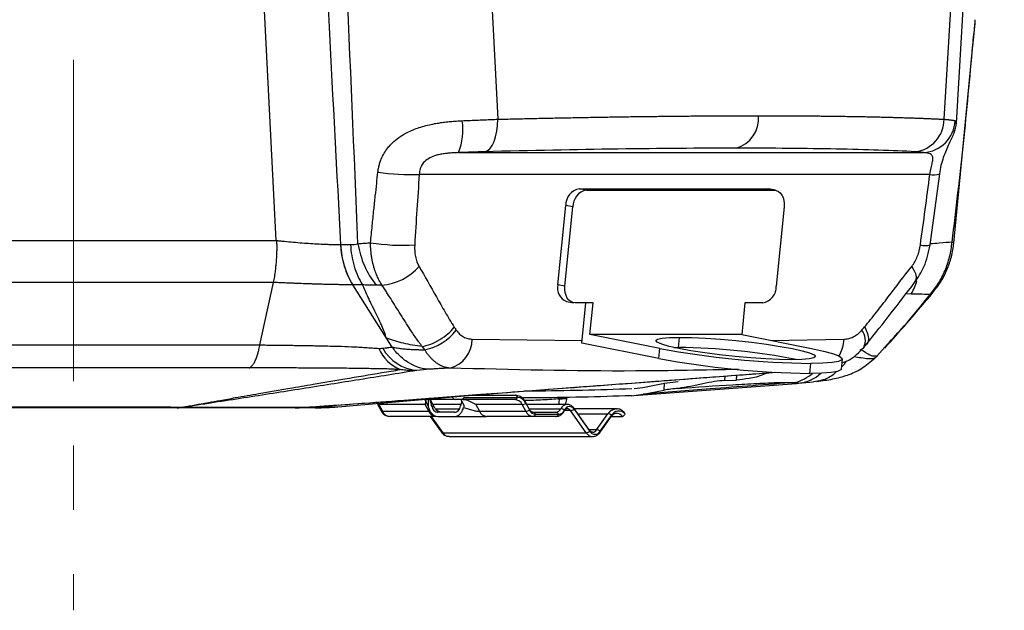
# Model space of a CAD drawing. Header units: millimetres. Extents: x 0 to 594, y 0 to 420.
# Tile 4 of 50: x 144 to 183, y 93 to 116. Entities that reach past the tile are written whole.
import ezdxf

# ---------------------------------------------------------------- set-up
doc = ezdxf.new("R2010")
doc.units = ezdxf.units.MM
doc.linetypes.add('CENTERX2', pattern=[20.32, 12.7, -2.54, 2.54, -2.54])
doc.layers.add('SLD-0', color=7, linetype='Continuous')

msp = doc.modelspace()

# ---------------------------------------------------------------- linework, layer by layer
at = {"color": 7, "linetype": 'Continuous', "lineweight": 25}
for p, q in [((154.14, 107.572), (152.291, 144.726)), ((161.191, 144.726), (162.89, 112.357)), ((180.505, 112.357), (182.505, 144.726)), ((180.995, 112.208), (182.885, 144.726)), ((180.894, 107.464), (181.647, 115.276)), ((180.946, 112.299), (180.969, 112.209)), ((180.969, 112.209), (180.976, 112.184)), ((161.342, 111.038), (179.697, 111.038)), ((179.945, 110.18), (159.792, 110.18)), ((179.96, 107.394), (180.334, 110.195)), ((166.393, 109.557), (166.113, 109.613)), ((166.113, 109.613), (173.512, 109.613)), ((173.792, 109.557), (173.512, 109.613)), ((173.512, 109.613), (173.576, 109.606)), ((173.856, 109.551), (173.576, 109.606)), ((166.393, 109.557), (173.792, 109.557)), ((165.264, 105.817), (165.576, 108.953)), ((165.544, 105.761), (165.856, 108.897)), ((165.856, 108.897), (165.576, 108.953)), ((174.198, 108.897), (173.886, 105.761)), ((138.144, 107.566), (154.145, 107.566)), ((156.688, 107.404), (157.079, 107.404)), ((154.033, 105.911), (138.304, 105.911)), ((153.505, 103.44), (154.033, 105.911)), ((157.555, 105.816), (157.164, 105.816)), ((158.496, 103.713), (157.164, 105.816)), ((165.544, 105.761), (165.264, 105.817)), ((179.008, 105.468), (179.213, 105.456)), ((165.605, 105.163), (165.886, 105.107)), ((166.656, 105.101), (165.95, 105.101)), ((166.212, 103.506), (166.37, 105.101)), ((166.531, 103.847), (166.656, 105.101)), ((172.643, 105.101), (172.518, 103.847)), ((173.349, 105.101), (172.643, 105.101)), ((169.286, 103.299), (166.531, 103.847)), ((172.518, 103.847), (166.531, 103.847)), ((172.518, 103.847), (175.272, 103.299)), ((158.723, 103.356), (158.496, 103.713)), ((161.886, 103.67), (166.222, 103.611)), ((169.246, 102.903), (166.212, 103.506)), ((170.022, 103.344), (170.062, 103.74)), ((173.659, 103.62), (176.558, 103.67)), ((177.336, 103.342), (177.453, 103.479)), ((177.872, 103.015), (178.267, 103.452)), ((178.166, 103.313), (178.28, 103.442)), ((169.246, 102.903), (169.286, 103.299)), ((169.835, 103.342), (170.022, 103.344)), ((177.761, 102.908), (177.873, 103.016)), ((175.204, 102.314), (175.243, 102.71)), ((176.452, 102.484), (176.492, 102.88)), ((177.771, 102.919), (177.753, 102.917)), ((172.316, 102.055), (172.326, 102.246)), ((168.259, 101.439), (174.677, 101.92)), ((168.616, 101.763), (169.478, 101.927)), ((169.419, 102.028), (170.742, 102.128)), ((169.464, 101.657), (169.478, 101.927)), ((169.478, 101.927), (170.015, 101.993)), ((171.851, 102.211), (171.843, 102.037)), ((171.843, 102.037), (172.316, 102.055)), ((174.641, 101.959), (174.684, 101.923)), ((174.671, 101.92), (174.927, 101.951)), ((174.765, 101.927), (174.684, 101.923)), ((174.684, 101.923), (174.723, 101.926)), ((174.765, 101.927), (175.358, 101.979)), ((156.574, 100.996), (162.34, 101.496)), ((161.802, 101.45), (163.572, 101.45)), ((162.338, 101.496), (162.775, 101.529)), ((168.165, 101.434), (168.63, 101.499)), ((168.27, 101.715), (168.616, 101.763)), ((168.63, 101.499), (169.464, 101.657)), ((156.596, 101.063), (156.04, 101.021)), ((156.51, 101.055), (156.975, 101.091)), ((158.146, 101.103), (158.284, 100.84)), ((160.026, 101.081), (158.199, 101.081)), ((158.199, 101.081), (158.337, 100.818)), ((161.212, 101.283), (159.88, 101.283)), ((160.146, 101.04), (160.018, 101.283)), ((160.164, 100.818), (160.026, 101.081)), ((160.146, 101.283), (160.146, 101.04)), ((160.399, 100.966), (160.233, 101.283)), ((161.438, 101.091), (160.333, 101.091)), ((161.447, 101.283), (161.212, 101.283)), ((161.468, 101.214), (161.425, 101.035)), ((161.432, 101.283), (161.56, 101.04)), ((161.432, 101.283), (161.445, 101.283)), ((163.572, 101.283), (161.447, 101.283)), ((161.549, 101.366), (163.674, 101.366)), ((163.856, 101.081), (162.03, 101.081)), ((162.03, 101.081), (162.168, 100.818)), ((163.994, 100.818), (163.856, 101.081)), ((164.142, 100.896), (164.004, 101.159)), ((164.006, 101.131), (164.144, 100.868)), ((165.624, 101.091), (164.039, 101.091)), ((165.265, 101.308), (165.324, 101.31)), ((165.324, 101.314), (165.324, 101.31)), ((156.04, 101.021), (155.542, 100.983)), ((158.337, 100.818), (160.164, 100.818)), ((160.433, 100.917), (161.38, 100.917)), ((161.185, 100.783), (160.52, 100.783)), ((162.168, 100.818), (163.994, 100.818)), ((164.131, 100.917), (165.379, 100.917)), ((164.278, 100.783), (165.19, 100.783)), ((164.38, 100.7), (165.292, 100.7)), ((165.757, 100.847), (165.531, 100.847)), ((166.377, 99.97), (165.757, 100.847)), ((166.514, 100.066), (165.894, 100.943)), ((165.901, 100.906), (166.521, 100.029)), ((167.573, 100.913), (165.914, 100.913)), ((166.053, 100.718), (167.24, 100.718)), ((166.794, 100.088), (167.24, 100.718)), ((166.938, 100.029), (167.384, 100.659)), ((167.573, 100.913), (167.588, 100.913)), ((160.448, 100.616), (158.621, 100.616)), ((160.226, 100.616), (160.668, 99.992)), ((160.263, 100.616), (160.721, 99.97)), ((160.52, 100.616), (161.185, 100.616)), ((164.278, 100.616), (162.451, 100.616)), ((165.19, 100.616), (164.278, 100.616)), ((166.93, 99.992), (167.376, 100.622)), ((167.372, 100.616), (167.811, 100.616)), ((160.721, 99.97), (166.377, 99.97)), ((166.794, 100.088), (166.498, 100.088)), ((160.971, 99.823), (166.627, 99.823))]:
    msp.add_line(p, q, dxfattribs=at)
at = {"color": 7, "linetype": 'Continuous', "lineweight": 25, "flags": 128}
for points in [[(181.647, 115.277), (181.648, 115.283), (181.642, 115.296)], [(162.372, 111.073), (162.476, 111.112), (162.576, 111.194), (162.666, 111.316), (162.744, 111.476), (162.807, 111.666), (162.853, 111.881), (162.881, 112.114), (162.89, 112.357)], [(173.792, 109.557), (173.883, 109.544), (173.967, 109.507), (174.043, 109.446), (174.106, 109.364), (174.155, 109.264), (174.187, 109.15), (174.201, 109.026), (174.198, 108.897)], [(179.23, 106.545), (179.316, 106.397), (179.373, 106.259), (179.401, 106.133), (179.398, 106.024), (179.365, 105.935), (179.345, 105.907)], [(165.95, 105.101), (165.859, 105.114), (165.774, 105.151), (165.699, 105.212), (165.636, 105.294), (165.587, 105.394), (165.555, 105.508), (165.54, 105.632), (165.544, 105.761)], [(179.966, 105.443), (180.028, 105.474), (180.068, 105.511)], [(174.496, 102.858), (174.017, 102.867), (173.471, 102.892), (172.879, 102.933), (172.264, 102.987), (171.649, 103.054), (171.059, 103.13), (170.515, 103.213), (170.04, 103.299), (169.65, 103.385), (169.362, 103.468), (169.185, 103.544), (169.128, 103.611), (169.191, 103.666), (169.374, 103.706), (169.667, 103.731), (170.062, 103.74)], [(170.062, 103.74), (170.541, 103.731), (171.087, 103.706), (171.679, 103.666), (172.294, 103.611), (172.909, 103.544), (173.499, 103.468), (174.043, 103.385), (174.518, 103.299), (174.908, 103.213), (175.196, 103.13), (175.373, 103.054), (175.43, 102.987), (175.367, 102.933), (175.185, 102.892), (174.891, 102.867), (174.496, 102.858)], [(175.272, 103.299), (175.742, 103.197), (176.106, 103.098), (176.354, 103.005), (176.478, 102.92), (176.474, 102.848), (176.343, 102.789), (176.088, 102.745), (175.718, 102.719), (175.243, 102.71)], [(177.194, 103.25), (177.279, 103.291), (177.336, 103.342)], [(176.452, 102.484), (176.435, 102.452), (176.304, 102.393), (176.049, 102.349), (175.679, 102.323), (175.204, 102.314)], [(158.166, 101.135), (158.173, 101.126), (158.199, 101.081)]]:
    msp.add_lwpolyline(points, dxfattribs=at)
at = {"color": 7, "linetype": 'Continuous', "lineweight": 25}
for centre, radius, start, end in [((171.971, 112.38), 1.211, 285.764, 5.5819), ((179.213, 112.355), 1.292, 277.1198, 0.0569), ((159.123, 111.931), 2.392, 338.0911, 8.8603), ((179.612, 112.371), 1.335, 273.6113, 356.9214), ((159.46, 119.136), 8.962, 261.6591, 272.1262), ((180.111, 110.928), 0.766, 257.5143, 286.931), ((166.239, 108.961), 0.664, 101.0114, 180.7365), ((166.52, 108.905), 0.664, 101.0114, 180.7365), ((159.985, 107.527), 3.301, 182.1289, 211.2086), ((160.862, 107.987), 3.531, 188.9251, 218.2763), ((159.159, 115.696), 8.318, 261.0761, 273.1083), ((179.76, 108.15), 0.782, 256.1321, 284.7909), ((180.82, 107.413), 0.0896, 34.7083, 86.118), ((158.148, 107.964), 2.165, 274.5272, 319.0817), ((165.799, 105.68), 0.552, 165.6638, 249.4818), ((173.222, 105.752), 0.664, 281.0114, 0.7365), ((176.745, 106.847), 2.832, 330.6012, 341.9633), ((159.575, 105.337), 2.131, 281.7353, 322.0378), ((176.759, 103.623), 0.642, 333.995, 38.8503), ((160.704, 103.672), 1.182, 284.1295, 359.948), ((174.961, 103.782), 1.601, 330.8497, 356.0116), ((159.643, 103.922), 1.574, 203.0373, 247.6192), ((159.878, 104.173), 1.753, 209.4256, 263.858), ((175.739, 138.137), 35.43, 259.5058, 269.1988), ((169.736, 77.856), 25.489, 78.8335, 89.3556), ((175.699, 137.741), 35.43, 259.5058, 269.1988), ((174.113, 103.792), 1.907, 286.0588, 309.2211), ((174.61, 103.463), 1.543, 275.7733, 312.3127), ((163.561, 101.332), 0.118, 16.9297, 84.6073), ((158.191, 101.135), 0.0549, 216.1194, 278.9718), ((161.223, 101.401), 0.118, 196.9297, 264.6073), ((161.436, 101.401), 0.118, 275.3927, 343.0703), ((163.561, 101.401), 0.118, 275.3927, 343.0703), ((163.548, 100.948), 0.336, 23.3219, 85.8214), ((163.646, 100.976), 0.392, 23.3219, 85.8214), ((163.836, 101.392), 0.311, 273.7466, 303.0433), ((163.97, 101.142), 0.0376, 341.9702, 25.4662), ((164.672, 101.275), 0.653, 343.6673, 3.1057), ((165.64, 100.808), 0.284, 93.3025, 157.4237), ((150.475, 103.894), 2.912, 269.7206, 270.2794), ((150.5, 103.628), 2.646, 269.234, 269.8243), ((155.528, 101.411), 0.429, 269.2721, 270.7279), ((155.524, 101.678), 0.695, 270.342, 271.4941), ((158.329, 100.873), 0.0549, 216.1194, 278.9718), ((158.646, 100.951), 0.336, 203.3219, 265.8214), ((160.472, 100.951), 0.336, 203.3219, 265.8214), ((162.476, 100.951), 0.336, 203.3219, 265.8214), ((163.974, 101.129), 0.311, 273.7466, 303.0433), ((164.303, 100.951), 0.336, 203.3219, 265.8214), ((164.108, 100.88), 0.0376, 341.9702, 25.4662), ((164.401, 100.979), 0.28, 203.3219, 265.8214), ((164.267, 100.665), 0.118, 16.9297, 84.6073), ((164.267, 100.734), 0.118, 275.3927, 343.0703), ((165.173, 101.006), 0.224, 274.1578, 336.5603), ((165.178, 100.665), 0.118, 16.9297, 84.6073), ((165.178, 100.734), 0.118, 275.3927, 343.0703), ((165.271, 100.978), 0.28, 274.1578, 336.5603), ((165.358, 100.608), 0.31, 56.8563, 86.2422), ((165.492, 100.856), 0.0378, 334.4613, 17.898), ((165.724, 100.796), 0.208, 31.6181, 160.0865), ((165.617, 100.759), 0.166, 31.8284, 87.1336), ((165.737, 101.1), 0.254, 274.5087, 310.0763), ((165.851, 100.915), 0.0508, 349.5835, 33.5651), ((167.591, 100.5), 0.413, 92.5057, 148.2166), ((167.22, 100.465), 0.254, 49.9237, 85.4913), ((167.334, 100.65), 0.0508, 326.4134, 10.4176), ((167.672, 100.495), 0.332, 43.3689, 150.3893), ((167.561, 100.441), 0.306, 34.9402, 87.4681), ((160.715, 100.03), 0.0607, 219.7119, 275.703), ((160.986, 100.136), 0.313, 212.0747, 267.2029), ((166.357, 100.223), 0.254, 274.5087, 310.0763), ((166.64, 100.132), 0.308, 211.6694, 268.6289), ((166.471, 100.038), 0.0508, 349.5824, 33.5866), ((166.729, 100.151), 0.241, 210.3717, 329.6283), ((166.619, 100.196), 0.206, 271.9914, 328.3007), ((166.774, 99.834), 0.254, 49.9237, 85.4913), ((166.888, 100.02), 0.0508, 326.3821, 10.4191)]:
    msp.add_arc(centre, radius, start, end, dxfattribs=at)
for points, knots in [([(154.66, 144.726), (155.034, 138.009), (155.726, 125.568), (156.384, 113.128), (156.686, 107.404)], [0, 0, 0, 0, 0.539911, 1, 1, 1, 1]), ([(157.373, 107.439), (157.067, 114.675), (156.54, 127.104), (155.981, 139.533), (155.747, 144.726)], [0, 0, 0, 0, 0.5822105, 1, 1, 1, 1]), ([(181.642, 115.296), (181.655, 115.431), (181.681, 115.705), (181.724, 116.046), (181.734, 116.213), (181.74, 116.292)], [0, 0, 0, 0, 0.338839, 0.688798, 1, 1, 1, 1]), ([(181.647, 115.276), (181.655, 115.36), (181.67, 115.532), (181.707, 115.88), (181.726, 116.098), (181.739, 116.248)], [0, 0, 0, 0, 0.231938, 0.474217, 1, 1, 1, 1]), ([(180.826, 107.502), (180.981, 108.801), (181.292, 111.4), (181.525, 113.997), (181.642, 115.296)], [0, 0, 0, 0, 0.499783, 1, 1, 1, 1]), ([(161.487, 112.299), (161.53, 112.301), (161.616, 112.305), (161.746, 112.31), (161.875, 112.316), (162.004, 112.321), (162.133, 112.327), (162.262, 112.332), (162.389, 112.337), (162.516, 112.342), (162.642, 112.347), (162.767, 112.352), (162.849, 112.355), (162.89, 112.357)], [0, 0, 0, 0, 0.0888997, 0.1783299, 0.2682495, 0.3586162, 0.449387, 0.5405181, 0.6319648, 0.7236821, 0.8156244, 0.9077458, 1, 1, 1, 1]), ([(162.89, 112.357), (162.999, 112.359), (163.218, 112.365), (163.544, 112.372), (163.869, 112.38), (164.192, 112.387), (164.513, 112.394), (164.832, 112.401), (165.15, 112.408), (165.465, 112.414), (165.779, 112.42), (166.09, 112.426), (166.4, 112.432), (166.708, 112.437), (167.013, 112.442), (167.317, 112.447), (167.618, 112.452), (167.918, 112.456), (168.215, 112.461), (168.51, 112.465), (168.803, 112.468), (169.094, 112.472), (169.382, 112.475), (169.669, 112.478), (169.953, 112.481), (170.234, 112.484), (170.514, 112.486), (170.791, 112.489), (171.066, 112.491), (171.338, 112.492), (171.608, 112.494), (171.875, 112.495), (172.141, 112.496), (172.403, 112.497), (172.664, 112.498), (172.921, 112.498), (173.091, 112.498), (173.176, 112.498)], [0, 0, 0, 0, 0.028835, 0.057654, 0.086458, 0.115246, 0.144019, 0.172776, 0.201518, 0.230244, 0.258954, 0.28765, 0.316329, 0.344993, 0.373642, 0.402275, 0.430892, 0.459495, 0.488081, 0.516652, 0.545208, 0.573748, 0.602273, 0.630782, 0.659276, 0.687755, 0.716218, 0.744665, 0.773097, 0.801514, 0.829916, 0.858301, 0.886672, 0.915027, 0.943367, 0.971691, 1, 1, 1, 1]), ([(173.176, 112.498), (173.261, 112.498), (173.429, 112.498), (173.68, 112.498), (173.928, 112.497), (174.174, 112.496), (174.418, 112.495), (174.659, 112.494), (174.898, 112.492), (175.134, 112.491), (175.368, 112.489), (175.599, 112.486), (175.828, 112.484), (176.054, 112.481), (176.278, 112.478), (176.499, 112.475), (176.718, 112.472), (176.934, 112.468), (177.147, 112.465), (177.358, 112.461), (177.566, 112.456), (177.771, 112.452), (177.973, 112.447), (178.173, 112.442), (178.37, 112.437), (178.564, 112.432), (178.755, 112.426), (178.943, 112.42), (179.129, 112.414), (179.311, 112.408), (179.491, 112.401), (179.667, 112.394), (179.841, 112.387), (180.012, 112.38), (180.179, 112.372), (180.344, 112.365), (180.452, 112.359), (180.505, 112.357)], [0, 0, 0, 0, 0.028309, 0.056633, 0.084973, 0.113328, 0.141699, 0.170084, 0.198486, 0.226903, 0.255335, 0.283782, 0.312245, 0.340724, 0.369218, 0.397727, 0.426252, 0.454792, 0.483348, 0.511919, 0.540505, 0.569108, 0.597725, 0.626358, 0.655007, 0.683671, 0.71235, 0.741046, 0.769756, 0.798482, 0.827224, 0.855981, 0.884754, 0.913542, 0.942346, 0.971165, 1, 1, 1, 1]), ([(180.505, 112.357), (180.523, 112.355), (180.559, 112.353), (180.609, 112.348), (180.656, 112.344), (180.701, 112.339), (180.742, 112.334), (180.78, 112.329), (180.815, 112.325), (180.848, 112.32), (180.877, 112.315), (180.903, 112.31), (180.926, 112.304), (180.939, 112.301), (180.946, 112.299)], [0, 0, 0, 0, 0.084571, 0.169033, 0.253352, 0.337491, 0.421415, 0.50509, 0.588481, 0.671553, 0.754274, 0.83661, 0.918529, 1, 1, 1, 1]), ([(158.16, 110.269), (158.163, 110.294), (158.169, 110.345), (158.182, 110.42), (158.198, 110.494), (158.217, 110.568), (158.239, 110.641), (158.264, 110.714), (158.314, 110.842), (158.404, 111.021), (158.535, 111.21), (158.668, 111.363), (158.831, 111.52), (159.061, 111.695), (159.411, 111.892), (159.859, 112.064), (160.278, 112.164), (160.601, 112.218), (160.809, 112.246), (161.027, 112.269), (161.255, 112.287), (161.408, 112.295), (161.487, 112.299)], [0, 0, 0, 0, 0.017638, 0.035293, 0.053001, 0.070799, 0.088721, 0.106804, 0.125082, 0.186666, 0.250244, 0.291431, 0.33379, 0.415038, 0.500143, 0.620393, 0.75024, 0.796011, 0.843895, 0.893879, 0.945932, 1, 1, 1, 1]), ([(180.334, 110.195), (180.353, 110.311), (180.391, 110.543), (180.522, 110.97), (180.716, 111.412), (180.916, 111.802), (180.973, 112.075), (181, 112.206)], [0, 0, 0, 0, 0.126085, 0.251968, 0.507158, 0.763195, 1, 1, 1, 1]), ([(172.3, 111.214), (170.863, 111.214), (169.297, 111.203), (165.964, 111.155), (164.199, 111.12), (162.372, 111.073)], [0, 0, 0, 0, 0.5, 0.5, 1, 1, 1, 1]), ([(179.373, 111.073), (178.484, 111.12), (177.437, 111.155), (175.063, 111.203), (173.736, 111.214), (172.3, 111.214)], [0, 0, 0, 0, 0.5, 0.5, 1, 1, 1, 1]), ([(161.342, 111.038), (161.306, 111.037), (161.235, 111.035), (161.129, 111.03), (161.025, 111.024), (160.925, 111.015), (160.829, 111.004), (160.735, 110.991), (160.645, 110.975), (160.559, 110.956), (160.476, 110.935), (160.338, 110.893), (160.154, 110.813), (159.994, 110.684), (159.907, 110.569), (159.861, 110.485), (159.825, 110.392), (159.8, 110.289), (159.795, 110.217), (159.792, 110.18)], [0, 0, 0, 0, 0.059856, 0.117353, 0.172536, 0.225458, 0.276174, 0.324752, 0.371266, 0.4158, 0.458453, 0.499334, 0.63004, 0.749686, 0.795287, 0.842667, 0.892309, 0.944634, 1, 1, 1, 1]), ([(179.945, 110.18), (179.948, 110.198), (179.954, 110.233), (179.964, 110.284), (179.974, 110.333), (179.984, 110.38), (180, 110.451), (180.021, 110.541), (180.044, 110.644), (180.059, 110.733), (180.066, 110.83), (180.048, 110.914), (179.993, 110.976), (179.923, 111.007), (179.847, 111.024), (179.777, 111.034), (179.724, 111.037), (179.697, 111.038)], [0, 0, 0, 0, 0.026353, 0.051945, 0.076809, 0.100978, 0.124489, 0.188434, 0.249552, 0.311668, 0.37513, 0.499995, 0.617113, 0.749926, 0.8286, 0.911903, 1, 1, 1, 1]), ([(157.869, 107.479), (157.891, 107.705), (157.934, 108.136), (157.997, 108.753), (158.056, 109.31), (158.109, 109.809), (158.144, 110.122), (158.16, 110.269)], [0, 0, 0, 0, 0.24239, 0.463616, 0.663644, 0.842447, 1, 1, 1, 1]), ([(154.145, 107.566), (154.146, 107.565), (154.149, 107.56), (154.151, 107.55), (154.154, 107.538), (154.157, 107.522), (154.159, 107.502), (154.161, 107.48), (154.162, 107.453), (154.164, 107.424), (154.165, 107.391), (154.166, 107.354), (154.166, 107.314), (154.166, 107.265), (154.165, 107.205), (154.163, 107.132), (154.16, 107.022), (154.152, 106.871), (154.138, 106.681), (154.119, 106.478), (154.097, 106.297), (154.068, 106.103), (154.047, 105.986), (154.034, 105.912)], [0, 0, 0, 0, 0.003738, 0.009111, 0.016241, 0.025182, 0.035963, 0.048605, 0.063123, 0.07953, 0.097839, 0.118062, 0.140208, 0.164289, 0.200464, 0.241283, 0.28677, 0.385193, 0.500766, 0.618649, 0.750583, 0.841919, 1, 1, 1, 1]), ([(154.14, 107.572), (154.155, 107.569), (154.186, 107.564), (154.25, 107.557), (154.348, 107.548), (154.543, 107.528), (154.825, 107.502), (155.17, 107.474), (155.511, 107.45), (155.836, 107.431), (156.095, 107.419), (156.29, 107.412), (156.43, 107.408), (156.563, 107.405), (156.645, 107.404), (156.686, 107.404)], [0, 0, 0, 0, 0.016339, 0.03591, 0.071663, 0.125146, 0.250029, 0.379012, 0.500364, 0.627559, 0.751136, 0.813825, 0.876281, 0.938379, 1, 1, 1, 1]), ([(156.688, 107.404), (156.703, 107.112), (156.752, 106.824), (156.913, 106.285), (157.026, 106.034), (157.164, 105.816)], [0, 0, 0, 0, 0.5, 0.5, 1, 1, 1, 1]), ([(157.079, 107.404), (157.093, 107.117), (157.142, 106.826), (157.305, 106.282), (157.419, 106.03), (157.555, 105.816)], [0, 0, 0, 0, 0.5, 0.5, 1, 1, 1, 1]), ([(157.373, 107.439), (157.404, 107.442), (157.466, 107.448), (157.563, 107.456), (157.662, 107.464), (157.764, 107.472), (157.834, 107.477), (157.869, 107.479)], [0, 0, 0, 0, 0.197613, 0.396473, 0.596526, 0.797721, 1, 1, 1, 1]), ([(158.319, 105.805), (158.304, 105.828), (158.274, 105.876), (158.231, 105.952), (158.188, 106.034), (158.146, 106.122), (158.106, 106.216), (158.067, 106.317), (158.03, 106.423), (157.996, 106.536), (157.965, 106.655), (157.937, 106.78), (157.914, 106.91), (157.895, 107.046), (157.88, 107.187), (157.871, 107.331), (157.87, 107.43), (157.869, 107.479)], [0, 0, 0, 0, 0.051658, 0.105562, 0.161719, 0.220128, 0.280779, 0.343652, 0.408716, 0.475928, 0.54523, 0.616554, 0.689814, 0.764911, 0.841729, 0.92014, 1, 1, 1, 1]), ([(159.611, 107.391), (159.601, 107.233), (159.611, 107.081), (159.67, 106.791), (159.718, 106.66), (159.784, 106.545)], [0, 0, 0, 0, 0.5, 0.5, 1, 1, 1, 1]), ([(179.23, 106.545), (179.319, 106.66), (179.393, 106.79), (179.51, 107.081), (179.551, 107.233), (179.572, 107.391)], [0, 0, 0, 0, 0.5, 0.5, 1, 1, 1, 1]), ([(179.345, 105.907), (179.479, 106.105), (179.781, 106.551), (179.896, 107.094), (179.96, 107.394)], [0, 0, 0, 0, 0.446641, 1, 1, 1, 1]), ([(180.826, 107.502), (180.674, 107.49), (180.449, 107.472), (180.084, 107.442), (179.965, 107.432)], [0, 0, 0, 0, 0.673197, 1, 1, 1, 1]), ([(179.966, 105.443), (180.078, 105.583), (180.301, 105.862), (180.555, 106.371), (180.743, 106.922), (180.798, 107.308), (180.826, 107.502)], [0, 0, 0, 0, 0.2492649, 0.499843, 0.7489732, 1, 1, 1, 1]), ([(180.068, 105.511), (180.175, 105.647), (180.388, 105.918), (180.63, 106.403), (180.811, 106.923), (180.866, 107.283), (180.894, 107.464)], [0, 0, 0, 0, 0.251762, 0.503053, 0.7513, 1, 1, 1, 1]), ([(159.784, 106.545), (160.015, 106.145), (160.242, 105.74), (160.584, 105.135), (160.699, 104.933), (160.932, 104.536), (161.05, 104.34), (161.174, 104.149)], [0, 0, 0, 0, 0.5, 0.5, 0.75, 0.75, 1, 1, 1, 1]), ([(177.367, 104.153), (177.528, 104.343), (177.686, 104.539), (177.997, 104.936), (178.152, 105.137), (178.613, 105.741), (178.92, 106.146), (179.23, 106.545)], [0, 0, 0, 0, 0.25, 0.25, 0.5, 0.5, 1, 1, 1, 1]), ([(157.162, 105.816), (157.136, 105.816), (157.086, 105.816), (157.008, 105.817), (156.927, 105.817), (156.845, 105.818), (156.76, 105.819), (156.674, 105.821), (156.586, 105.822), (156.495, 105.824), (156.402, 105.825), (156.308, 105.827), (156.211, 105.83), (156.114, 105.832), (156.015, 105.835), (155.915, 105.837), (155.814, 105.84), (155.727, 105.843), (155.649, 105.845), (155.576, 105.848), (155.488, 105.85), (155.385, 105.854), (155.266, 105.858), (155.132, 105.863), (154.983, 105.869), (154.82, 105.875), (154.643, 105.883), (154.452, 105.891), (154.246, 105.901), (154.106, 105.908), (154.034, 105.912)], [0, 0, 0, 0, 0.031234, 0.062356, 0.093398, 0.124396, 0.155386, 0.186399, 0.217459, 0.248588, 0.279839, 0.31127, 0.342805, 0.374272, 0.405632, 0.436941, 0.468231, 0.49953, 0.517377, 0.539536, 0.566035, 0.596922, 0.632274, 0.672119, 0.716103, 0.764182, 0.816426, 0.872986, 0.934073, 1, 1, 1, 1]), ([(158.496, 103.713), (158.453, 103.853), (158.376, 104.056), (158.264, 104.307), (158.234, 104.372), (158.226, 104.39), (158.224, 104.394), (158.223, 104.397), (158.223, 104.397), (158.223, 104.397), (158.222, 104.399), (158.218, 104.407), (158.197, 104.453), (158.127, 104.598), (158.003, 104.851), (157.912, 105.038), (157.887, 105.09), (157.88, 105.104), (157.876, 105.111), (157.876, 105.113), (157.874, 105.116), (157.866, 105.131), (157.833, 105.2), (157.703, 105.47), (157.61, 105.679), (157.555, 105.816)], [0, 0, 0, 0, 0.25, 0.3125, 0.328125, 0.332031, 0.333984, 0.333984, 0.334961, 0.334961, 0.335937, 0.34375, 0.375, 0.5, 0.625, 0.65625, 0.664062, 0.667969, 0.667969, 0.669922, 0.669922, 0.671875, 0.6875, 0.75, 1, 1, 1, 1]), ([(158.09, 105.8), (158.053, 105.799), (157.979, 105.797), (157.87, 105.797), (157.763, 105.801), (157.658, 105.807), (157.589, 105.813), (157.555, 105.816)], [0, 0, 0, 0, 0.20436, 0.406541, 0.606536, 0.804351, 1, 1, 1, 1]), ([(158.319, 105.805), (158.28, 105.804), (158.202, 105.803), (158.127, 105.801), (158.09, 105.8)], [0, 0, 0, 0, 0.501373, 1, 1, 1, 1]), ([(159.905, 103.383), (159.881, 103.415), (159.832, 103.478), (159.739, 103.606), (159.624, 103.77), (159.467, 104.002), (159.291, 104.273), (159.098, 104.579), (158.906, 104.886), (158.714, 105.193), (158.55, 105.451), (158.418, 105.654), (158.351, 105.756), (158.319, 105.805)], [0, 0, 0, 0, 0.041819, 0.083466, 0.164866, 0.250114, 0.375066, 0.500043, 0.625032, 0.75002, 0.875007, 0.939806, 1, 1, 1, 1]), ([(177.45, 103.476), (177.775, 103.882), (178.411, 104.679), (179.038, 105.503), (179.345, 105.907)], [0, 0, 0, 0, 0.51068, 1, 1, 1, 1]), ([(178.267, 103.452), (178.492, 103.697), (179.076, 104.331), (179.628, 105.02), (179.966, 105.443)], [0, 0, 0, 0, 0.386137, 1, 1, 1, 1]), ([(178.28, 103.442), (178.567, 103.765), (179.167, 104.439), (179.76, 105.145), (180.068, 105.511)], [0, 0, 0, 0, 0.480115, 1, 1, 1, 1]), ([(179.213, 105.456), (179.367, 105.456), (179.679, 105.456), (179.869, 105.447), (179.966, 105.443)], [0, 0, 0, 0, 0.493999, 1, 1, 1, 1]), ([(159.905, 103.383), (160.011, 103.4), (160.127, 103.431), (160.364, 103.521), (160.485, 103.58), (160.716, 103.72), (160.826, 103.8), (161.02, 103.971), (161.105, 104.061), (161.174, 104.149)], [0, 0, 0, 0, 0.25, 0.25, 0.5, 0.5, 0.75, 0.75, 1, 1, 1, 1]), ([(161.255, 104.026), (161.294, 103.967), (161.338, 103.915), (161.433, 103.827), (161.484, 103.791), (161.592, 103.732), (161.649, 103.71), (161.765, 103.68), (161.825, 103.672), (161.886, 103.67)], [0, 0, 0, 0, 0.25, 0.25, 0.5, 0.5, 0.75, 0.75, 1, 1, 1, 1]), ([(176.558, 103.67), (176.619, 103.672), (176.681, 103.68), (176.803, 103.71), (176.864, 103.732), (176.985, 103.791), (177.043, 103.828), (177.155, 103.916), (177.208, 103.967), (177.259, 104.026)], [0, 0, 0, 0, 0.25, 0.25, 0.5, 0.5, 0.75, 0.75, 1, 1, 1, 1]), ([(177.367, 104.153), (177.413, 104.062), (177.508, 103.876), (177.527, 103.647), (177.503, 103.509), (177.451, 103.477), (177.45, 103.476)], [0, 0, 0, 0, 0.3227788, 0.660163, 0.9975473, 1, 1, 1, 1]), ([(138.779, 103.44), (141.183, 103.44), (143.663, 103.44), (148.622, 103.44), (151.102, 103.44), (153.505, 103.44)], [0, 0, 0, 0, 0.5, 0.5, 1, 1, 1, 1]), ([(153.08, 102.532), (153.088, 102.535), (153.102, 102.541), (153.125, 102.554), (153.149, 102.572), (153.175, 102.595), (153.201, 102.624), (153.228, 102.659), (153.257, 102.702), (153.286, 102.753), (153.328, 102.837), (153.377, 102.957), (153.426, 103.112), (153.463, 103.248), (153.488, 103.355), (153.5, 103.416), (153.505, 103.44)], [0, 0, 0, 0, 0.043718, 0.090387, 0.140027, 0.192651, 0.24826, 0.306842, 0.36837, 0.4328, 0.50007, 0.653596, 0.780168, 0.879781, 0.952872, 1, 1, 1, 1]), ([(153.505, 103.44), (153.551, 103.44), (153.641, 103.439), (153.775, 103.438), (153.908, 103.436), (154.04, 103.435), (154.171, 103.433), (154.3, 103.432), (154.427, 103.43), (154.553, 103.429), (154.678, 103.427), (154.801, 103.425), (154.922, 103.424), (155.042, 103.422), (155.161, 103.42), (155.278, 103.418), (155.394, 103.416), (155.508, 103.414), (155.62, 103.412), (155.73, 103.41), (155.837, 103.408), (156.128, 103.402), (156.56, 103.392), (157.046, 103.375), (157.402, 103.358), (157.63, 103.344), (157.804, 103.331), (157.937, 103.321), (158.068, 103.313), (158.152, 103.308), (158.194, 103.306)], [0, 0, 0, 0, 0.028476, 0.056498, 0.084087, 0.111262, 0.138044, 0.164449, 0.190493, 0.21619, 0.241556, 0.266601, 0.291339, 0.315793, 0.339966, 0.363853, 0.387493, 0.410829, 0.43378, 0.456324, 0.478476, 0.500247, 0.636585, 0.750369, 0.815827, 0.874785, 0.905942, 0.937165, 0.96872, 1, 1, 1, 1]), ([(159.905, 103.383), (159.651, 103.41), (159.405, 103.452), (158.933, 103.564), (158.707, 103.633), (158.496, 103.713)], [0, 0, 0, 0, 0.5, 0.5, 1, 1, 1, 1]), ([(158.351, 103.312), (158.383, 103.316), (158.437, 103.322), (158.5, 103.329), (158.564, 103.337), (158.635, 103.346), (158.695, 103.352), (158.723, 103.356)], [0, 0, 0, 0, 0.2504837, 0.4173103, 0.5004236, 0.7669646, 1, 1, 1, 1]), ([(158.723, 103.356), (158.745, 103.351), (158.796, 103.341), (158.879, 103.327), (158.96, 103.315), (159.012, 103.307), (159.033, 103.305)], [0, 0, 0, 0, 0.217184, 0.500931, 0.806411, 1, 1, 1, 1]), ([(160.206, 102.477), (160.073, 102.48), (159.938, 102.501), (159.668, 102.581), (159.534, 102.639), (159.276, 102.792), (159.152, 102.886), (158.923, 103.102), (158.817, 103.224), (158.723, 103.356)], [0, 0, 0, 0, 0.25, 0.25, 0.5, 0.5, 0.75, 0.75, 1, 1, 1, 1]), ([(159.033, 103.305), (159.068, 103.3), (159.136, 103.292), (159.237, 103.283), (159.333, 103.275), (159.423, 103.269), (159.538, 103.262), (159.678, 103.256), (159.845, 103.252), (159.955, 103.251), (160.008, 103.25)], [0, 0, 0, 0, 0.113891, 0.221155, 0.321545, 0.414835, 0.500816, 0.676212, 0.8428, 1, 1, 1, 1]), ([(160.992, 102.526), (160.976, 102.527), (160.943, 102.53), (160.892, 102.539), (160.838, 102.552), (160.782, 102.568), (160.724, 102.589), (160.664, 102.615), (160.602, 102.647), (160.539, 102.683), (160.47, 102.729), (160.396, 102.786), (160.316, 102.857), (160.237, 102.938), (160.158, 103.03), (160.081, 103.134), (160.033, 103.211), (160.008, 103.25)], [0, 0, 0, 0, 0.0492073, 0.1000041, 0.1523927, 0.2063722, 0.2619386, 0.3190849, 0.3778019, 0.4380782, 0.499902, 0.5771527, 0.6568794, 0.739057, 0.8236561, 0.910646, 1, 1, 1, 1]), ([(176.478, 102.739), (176.569, 102.769), (176.901, 102.879), (177.153, 103.147), (177.336, 103.342)], [0, 0, 0, 0, 0.2752622, 1, 1, 1, 1]), ([(177.872, 103.015), (177.806, 102.991), (177.699, 102.952), (177.359, 103.17), (177.231, 103.253)], [0, 0, 0, 0, 0.621891, 1, 1, 1, 1]), ([(175.483, 102), (175.696, 102.028), (176.123, 102.084), (176.696, 102.236), (177.248, 102.476), (177.598, 102.771), (177.771, 102.917)], [0, 0, 0, 0, 0.252409, 0.5060983, 0.755943, 1, 1, 1, 1]), ([(176.643, 102.802), (176.597, 102.724), (176.542, 102.631), (176.47, 102.57), (176.46, 102.56)], [0, 0, 0, 0, 0.851304, 1, 1, 1, 1]), ([(177.753, 102.917), (177.709, 102.899), (177.617, 102.864), (177.218, 102.928), (177.013, 102.96)], [0, 0, 0, 0, 0.486387, 1, 1, 1, 1]), ([(153.08, 102.532), (152.933, 102.532), (152.786, 102.532), (152.492, 102.532), (152.052, 102.532), (151.032, 102.532), (150.165, 102.532), (148.437, 102.532), (147.293, 102.532), (145.005, 102.532), (143.861, 102.532), (141.557, 102.532), (140.397, 102.532), (139.218, 102.532)], [0, 0, 0, 0, 0.03125, 0.03125, 0.0625, 0.125, 0.25, 0.25, 0.5, 0.5, 0.75, 0.75, 1, 1, 1, 1]), ([(150.465, 100.983), (150.506, 100.99), (150.587, 101.005), (150.749, 101.036), (150.947, 101.073), (151.204, 101.12), (151.529, 101.179), (151.977, 101.259), (152.639, 101.377), (153.553, 101.537), (154.577, 101.714), (155.708, 101.908), (156.921, 102.113), (158.071, 102.305), (158.802, 102.426), (159.043, 102.466)], [0, 0, 0, 0, 0.015632, 0.031264, 0.062521, 0.090565, 0.125019, 0.179811, 0.25001, 0.358972, 0.500001, 0.606166, 0.75, 0.917539, 1, 1, 1, 1]), ([(159.69, 102.43), (158.939, 102.309), (158.187, 102.189), (156.68, 101.947), (155.924, 101.827), (154.405, 101.585), (153.642, 101.465), (152.482, 101.284), (152.092, 101.224), (151.5, 101.133), (151.301, 101.103), (150.899, 101.043), (150.696, 101.012), (150.492, 100.982)], [0, 0, 0, 0, 0.25, 0.25, 0.5, 0.5, 0.75, 0.75, 0.875, 0.875, 0.9375, 0.9375, 1, 1, 1, 1]), ([(158.466, 102.493), (158.44, 102.494), (158.384, 102.494), (158.29, 102.496), (158.173, 102.498), (158.037, 102.5), (157.835, 102.504), (157.575, 102.508), (157.149, 102.514), (156.59, 102.52), (156.043, 102.524), (155.631, 102.526), (155.363, 102.528), (155.088, 102.529), (154.809, 102.53), (154.526, 102.531), (154.239, 102.532), (153.95, 102.532), (153.66, 102.532), (153.369, 102.532), (153.177, 102.532), (153.08, 102.532)], [0, 0, 0, 0, 0.017931, 0.03892, 0.063007, 0.094159, 0.125381, 0.187805, 0.250004, 0.37327, 0.499848, 0.546458, 0.594043, 0.642531, 0.691842, 0.741882, 0.792553, 0.843779, 0.895486, 0.947591, 1, 1, 1, 1]), ([(155.528, 100.982), (157.308, 101.117), (160.868, 101.388), (166.994, 101.847), (171.324, 102.172), (173.851, 102.361)], [0, 0, 0, 0, 0.294019, 0.588043, 1, 1, 1, 1]), ([(156.975, 101.091), (157.553, 101.135), (158.789, 101.229), (160.591, 101.364), (162.4, 101.501), (164.069, 101.626), (165.477, 101.732), (166.719, 101.826), (167.91, 101.915), (169.327, 102.021), (170.99, 102.146), (172.526, 102.261), (173.508, 102.335), (173.853, 102.361)], [0, 0, 0, 0, 0.102872, 0.219835, 0.324964, 0.423682, 0.516391, 0.574808, 0.644003, 0.727743, 0.826027, 0.938857, 1, 1, 1, 1]), ([(159.043, 102.466), (159.001, 102.468), (158.907, 102.472), (158.756, 102.479), (158.604, 102.486), (158.507, 102.491), (158.466, 102.493)], [0, 0, 0, 0, 0.223898, 0.500018, 0.792215, 1, 1, 1, 1]), ([(159.69, 102.43), (159.654, 102.429), (159.582, 102.428), (159.473, 102.429), (159.365, 102.433), (159.257, 102.441), (159.15, 102.452), (159.079, 102.462), (159.043, 102.466)], [0, 0, 0, 0, 0.167453, 0.334579, 0.50139, 0.667894, 0.834097, 1, 1, 1, 1]), ([(160.992, 102.526), (160.845, 102.519), (160.705, 102.512), (160.507, 102.5), (160.443, 102.495), (160.322, 102.486), (160.264, 102.482), (160.206, 102.477)], [0, 0, 0, 0, 0.5, 0.5, 0.75, 0.75, 1, 1, 1, 1]), ([(172.39, 102.474), (171.039, 102.446), (167.233, 102.365), (163.44, 102.463), (160.992, 102.526)], [0, 0, 0, 0, 0.354767, 1, 1, 1, 1]), ([(173.505, 102.335), (173.464, 102.313), (173.244, 102.197), (172.791, 102.101), (172.475, 102.071), (172.316, 102.055)], [0, 0, 0, 0, 0.102882, 0.550794, 1, 1, 1, 1]), ([(176.276, 102.397), (176.226, 102.35), (176.046, 102.18), (175.731, 102.035), (175.464, 102.002), (175.357, 101.988)], [0, 0, 0, 0, 0.186294, 0.672119, 1, 1, 1, 1]), ([(174.641, 101.959), (173.519, 101.874), (171.517, 101.721), (169.512, 101.567), (168.63, 101.499)], [0, 0, 0, 0, 0.560001, 1, 1, 1, 1]), ([(171.843, 102.037), (171.716, 102.025), (171.461, 102.003), (170.992, 101.906), (170.501, 101.795), (170.183, 101.749), (170.024, 101.726)], [0, 0, 0, 0, 0.249393, 0.499343, 0.749156, 1, 1, 1, 1]), ([(170.024, 101.726), (170.738, 101.777), (171.764, 101.85), (172.942, 101.912), (173.465, 101.936), (173.697, 101.946), (173.808, 101.95), (173.857, 101.952), (173.879, 101.953)], [0, 0, 0, 0, 0.564082, 0.809695, 0.916664, 0.963423, 0.983925, 1, 1, 1, 1]), ([(173.879, 101.953), (174.023, 101.955), (174.282, 101.958), (174.531, 101.959), (174.641, 101.959)], [0, 0, 0, 0, 0.559991, 1, 1, 1, 1]), ([(164.004, 101.159), (163.98, 101.198), (163.919, 101.299), (163.781, 101.409), (163.65, 101.448), (163.581, 101.45), (163.572, 101.45)], [0, 0, 0, 0, 0.2430751, 0.6112034, 0.9493558, 1, 1, 1, 1]), ([(168.184, 101.703), (166.882, 101.661), (165.469, 101.616), (164.057, 101.617), (163.945, 101.617)], [0, 0, 0, 0, 0.920511, 1, 1, 1, 1]), ([(170.024, 101.726), (169.921, 101.715), (169.716, 101.692), (169.548, 101.669), (169.464, 101.657)], [0, 0, 0, 0, 0.500618, 1, 1, 1, 1]), ([(160.026, 101.081), (160.048, 101.148), (160.075, 101.233), (160.052, 101.253), (160.047, 101.257)], [0, 0, 0, 0, 0.791132, 1, 1, 1, 1]), ([(160.281, 101.035), (160.265, 101.118), (160.248, 101.204), (160.217, 101.28), (160.216, 101.283)], [0, 0, 0, 0, 0.9606927, 1, 1, 1, 1]), ([(162.03, 101.081), (161.926, 101.145), (161.75, 101.253), (161.546, 101.274), (161.462, 101.283)], [0, 0, 0, 0, 0.5864092, 1, 1, 1, 1]), ([(168.165, 101.434), (166.865, 101.393), (165.415, 101.347), (163.966, 101.348), (163.816, 101.349)], [0, 0, 0, 0, 0.896252, 1, 1, 1, 1]), ([(165.265, 101.308), (165.161, 101.299), (164.955, 101.282), (164.577, 101.261), (164.203, 101.245), (164.008, 101.242), (163.91, 101.241)], [0, 0, 0, 0, 0.250419, 0.500061, 0.749616, 1, 1, 1, 1]), ([(165.324, 101.314), (165.313, 101.313), (165.294, 101.311), (165.274, 101.309), (165.265, 101.308)], [0, 0, 0, 0, 0.56, 1, 1, 1, 1]), ([(165.617, 101.368), (165.603, 101.36), (165.576, 101.345), (165.408, 101.324), (165.324, 101.314)], [0, 0, 0, 0, 0.499103, 1, 1, 1, 1]), ([(165.324, 101.31), (165.375, 101.313), (165.472, 101.318), (165.587, 101.326), (165.605, 101.331), (165.617, 101.334)], [0, 0, 0, 0, 0.300012, 0.566972, 1, 1, 1, 1]), ([(165.548, 101.091), (165.556, 101.103), (165.582, 101.142), (165.609, 101.224), (165.614, 101.298), (165.617, 101.334)], [0, 0, 0, 0, 0.1690921, 0.5907674, 1, 1, 1, 1]), ([(165.894, 100.943), (165.867, 100.974), (165.812, 101.037), (165.713, 101.088), (165.648, 101.086), (165.624, 101.086)], [0, 0, 0, 0, 0.380603, 0.772686, 1, 1, 1, 1]), ([(142, 100.986), (142.04, 100.986), (142.12, 100.987), (142.281, 100.989), (142.566, 100.992), (142.981, 100.995), (143.376, 100.996), (143.722, 100.996), (144.241, 100.996), (145.069, 100.996), (146.109, 100.996), (147.182, 100.996), (148.011, 100.996), (148.563, 100.996), (148.909, 100.996), (149.303, 100.995), (149.719, 100.992), (150.004, 100.989), (150.165, 100.987), (150.245, 100.986), (150.284, 100.986)], [0, 0, 0, 0, 0.015618, 0.031523, 0.062896, 0.125328, 0.187663, 0.207224, 0.250206, 0.374041, 0.500001, 0.61431, 0.749782, 0.792773, 0.812333, 0.874672, 0.937106, 0.968478, 0.984382, 1, 1, 1, 1]), ([(150.235, 100.959), (150.193, 100.959), (150.151, 100.959), (150.067, 100.959), (150.026, 100.959), (149.902, 100.959), (149.819, 100.959), (149.569, 100.959), (149.402, 100.959), (149.066, 100.959), (148.898, 100.959), (148.56, 100.959), (148.39, 100.959), (147.877, 100.959), (147.529, 100.959), (146.836, 100.959), (146.142, 100.959), (145.449, 100.959), (144.756, 100.959), (144.407, 100.959), (143.894, 100.959), (143.725, 100.959), (143.387, 100.959), (143.218, 100.959), (142.883, 100.959), (142.715, 100.959), (142.466, 100.959), (142.383, 100.959), (142.258, 100.959), (142.217, 100.959), (142.134, 100.959), (142.092, 100.959), (142.049, 100.959)], [0, 0, 0, 0, 0.015625, 0.015625, 0.03125, 0.03125, 0.0625, 0.0625, 0.125, 0.125, 0.1875, 0.1875, 0.25, 0.25, 0.375, 0.375, 0.5, 0.625, 0.625, 0.75, 0.75, 0.8125, 0.8125, 0.875, 0.875, 0.9375, 0.9375, 0.96875, 0.96875, 0.984375, 0.984375, 1, 1, 1, 1]), ([(154.894, 100.959), (154.654, 100.959), (154.374, 100.959), (153.894, 100.959), (153.724, 100.959), (153.454, 100.959), (153.362, 100.959), (153.171, 100.959), (153.073, 100.959), (152.576, 100.959), (152.148, 100.959), (151.463, 100.959), (151.228, 100.959), (150.742, 100.959), (150.491, 100.959), (150.235, 100.959)], [0, 0, 0, 0, 0.25, 0.25, 0.375, 0.375, 0.4375, 0.4375, 0.5, 0.5, 0.75, 0.75, 0.875, 0.875, 1, 1, 1, 1]), ([(150.284, 100.986), (150.3, 100.986), (150.316, 100.986), (150.347, 100.985), (150.362, 100.985), (150.393, 100.984), (150.408, 100.984), (150.437, 100.983), (150.451, 100.983), (150.465, 100.983)], [0, 0, 0, 0, 0.25, 0.25, 0.5, 0.5, 0.75, 0.75, 1, 1, 1, 1]), ([(150.489, 100.982), (151.039, 100.982), (151.566, 100.982), (152.559, 100.982), (153.49, 100.982), (154.271, 100.982), (154.965, 100.982), (155.268, 100.982), (155.522, 100.982)], [0, 0, 0, 0, 0.25, 0.25, 0.5, 0.75, 0.75, 1, 1, 1, 1]), ([(155.682, 100.959), (155.69, 100.959), (155.726, 100.959), (155.458, 100.959), (155.082, 100.959), (154.894, 100.959)], [0, 0, 0, 0, 0.1189941, 0.5589116, 1, 1, 1, 1]), ([(155.542, 100.983), (155.552, 100.983), (155.563, 100.983), (155.582, 100.984), (155.591, 100.984), (155.608, 100.985), (155.617, 100.985), (155.632, 100.986), (155.64, 100.986), (155.647, 100.986)], [0, 0, 0, 0, 0.25, 0.25, 0.5, 0.5, 0.75, 0.75, 1, 1, 1, 1]), ([(155.647, 100.986), (155.668, 100.986), (155.709, 100.987), (155.788, 100.989), (155.919, 100.992), (156.048, 100.995), (156.159, 100.996), (156.223, 100.996), (156.29, 100.996), (156.355, 100.996), (156.422, 100.996), (156.477, 100.996), (156.52, 100.996), (156.55, 100.996), (156.57, 100.996), (156.572, 100.996), (156.574, 100.996)], [0, 0, 0, 0, 0.031229, 0.063032, 0.125764, 0.250602, 0.310646, 0.375264, 0.414378, 0.500325, 0.582196, 0.664802, 0.748036, 0.831756, 0.915798, 1, 1, 1, 1]), ([(158.284, 100.84), (158.307, 100.804), (158.357, 100.724), (158.473, 100.636), (158.572, 100.623), (158.621, 100.616)], [0, 0, 0, 0, 0.289083, 0.644827, 1, 1, 1, 1]), ([(160.162, 100.975), (160.159, 100.987), (160.154, 101.009), (160.148, 101.03), (160.146, 101.04)], [0, 0, 0, 0, 0.563828, 1, 1, 1, 1]), ([(160.162, 100.975), (160.178, 100.924), (160.209, 100.822), (160.297, 100.708), (160.403, 100.631), (160.481, 100.621), (160.52, 100.616)], [0, 0, 0, 0, 0.249579, 0.499521, 0.749646, 1, 1, 1, 1]), ([(160.164, 100.818), (160.179, 100.819), (160.201, 100.819), (160.215, 100.823), (160.219, 100.824)], [0, 0, 0, 0, 0.6768494, 1, 1, 1, 1]), ([(160.281, 101.035), (160.29, 100.999), (160.31, 100.928), (160.368, 100.848), (160.44, 100.793), (160.494, 100.786), (160.52, 100.783)], [0, 0, 0, 0, 0.249837, 0.499877, 0.749818, 1, 1, 1, 1]), ([(160.404, 100.949), (160.399, 100.962), (160.388, 100.987), (160.317, 101.019), (160.281, 101.035)], [0, 0, 0, 0, 0.485059, 1, 1, 1, 1]), ([(160.695, 100.783), (160.666, 100.785), (160.607, 100.79), (160.523, 100.827), (160.45, 100.884), (160.418, 100.936), (160.402, 100.961)], [0, 0, 0, 0, 0.242592, 0.495885, 0.751371, 1, 1, 1, 1]), ([(161.185, 100.783), (161.212, 100.786), (161.265, 100.793), (161.337, 100.848), (161.396, 100.928), (161.415, 100.999), (161.425, 101.035)], [0, 0, 0, 0, 0.250235, 0.499606, 0.749599, 1, 1, 1, 1]), ([(161.185, 100.616), (161.224, 100.621), (161.302, 100.631), (161.408, 100.708), (161.496, 100.822), (161.528, 100.924), (161.543, 100.975)], [0, 0, 0, 0, 0.24966, 0.499456, 0.749437, 1, 1, 1, 1]), ([(161.56, 101.04), (161.557, 101.028), (161.551, 101.006), (161.546, 100.984), (161.543, 100.975)], [0, 0, 0, 0, 0.556201, 1, 1, 1, 1]), ([(161.543, 100.975), (161.603, 100.953), (161.716, 100.912), (161.892, 100.861), (162.028, 100.831), (162.117, 100.82), (162.151, 100.819), (162.168, 100.818)], [0, 0, 0, 0, 0.300557, 0.572474, 0.802888, 0.903504, 1, 1, 1, 1]), ([(164.278, 100.783), (164.269, 100.784), (164.246, 100.786), (164.196, 100.813), (164.159, 100.869), (164.142, 100.896)], [0, 0, 0, 0, 0.252969, 0.643693, 1, 1, 1, 1]), ([(165.19, 100.616), (165.233, 100.622), (165.323, 100.632), (165.444, 100.713), (165.498, 100.796), (165.526, 100.839)], [0, 0, 0, 0, 0.3176517, 0.6484812, 1, 1, 1, 1]), ([(165.526, 100.839), (165.536, 100.856), (165.559, 100.893), (165.598, 100.919), (165.613, 100.928), (165.624, 100.924), (165.625, 100.924)], [0, 0, 0, 0, 0.266955, 0.593406, 0.966644, 1, 1, 1, 1]), ([(167.376, 100.622), (167.393, 100.643), (167.439, 100.699), (167.509, 100.743), (167.554, 100.741), (167.573, 100.74)], [0, 0, 0, 0, 0.262375, 0.696002, 1, 1, 1, 1]), ([(167.898, 100.769), (167.864, 100.799), (167.783, 100.868), (167.669, 100.919), (167.6, 100.909), (167.591, 100.907)], [0, 0, 0, 0, 0.387893, 0.914079, 1, 1, 1, 1]), ([(167.913, 100.723), (167.908, 100.709), (167.897, 100.681), (167.873, 100.647), (167.845, 100.622), (167.822, 100.618), (167.811, 100.616)], [0, 0, 0, 0, 0.254786, 0.499142, 0.74951, 1, 1, 1, 1]), ([(161.185, 100.616), (161.308, 100.616), (161.552, 100.616), (161.924, 100.616), (162.238, 100.616), (162.382, 100.616), (162.451, 100.616)], [0, 0, 0, 0, 0.298316, 0.590511, 0.803907, 1, 1, 1, 1]), ([(160.668, 99.992), (160.695, 99.959), (160.754, 99.889), (160.862, 99.83), (160.938, 99.83), (160.966, 99.83)], [0, 0, 0, 0, 0.351313, 0.757431, 1, 1, 1, 1]), ([(166.627, 99.994), (166.62, 99.993), (166.598, 99.99), (166.559, 100.011), (166.526, 100.051), (166.514, 100.066)], [0, 0, 0, 0, 0.228573, 0.709037, 1, 1, 1, 1]), ([(166.633, 99.829), (166.647, 99.828), (166.706, 99.822), (166.82, 99.87), (166.891, 99.948), (166.93, 99.992)], [0, 0, 0, 0, 0.114194, 0.514041, 1, 1, 1, 1])]:
    msp.add_open_spline(points, degree=3, knots=knots, dxfattribs=at)
for points in [[(162.372, 111.073), (162.045, 111.065), (161.701, 111.053), (161.342, 111.038)], [(179.697, 111.038), (179.64, 111.053), (179.532, 111.065), (179.373, 111.073)], [(159.792, 110.18), (159.727, 109.25), (159.667, 108.32), (159.611, 107.391)], [(179.572, 107.391), (179.701, 108.32), (179.825, 109.25), (179.945, 110.18)], [(154.145, 107.566), (154.143, 107.568), (154.142, 107.57), (154.14, 107.572)], [(156.686, 107.404), (156.687, 107.404), (156.687, 107.404), (156.688, 107.404)], [(157.079, 107.404), (157.178, 107.404), (157.276, 107.417), (157.373, 107.439)], [(154.034, 105.912), (154.034, 105.911), (154.033, 105.911), (154.033, 105.911)], [(157.164, 105.816), (157.163, 105.816), (157.162, 105.816), (157.162, 105.816)], [(161.174, 104.149), (161.201, 104.108), (161.228, 104.067), (161.255, 104.026)], [(177.259, 104.026), (177.295, 104.068), (177.331, 104.11), (177.367, 104.153)], [(160.008, 103.25), (159.974, 103.294), (159.939, 103.338), (159.905, 103.383)], [(158.194, 103.306), (158.25, 103.303), (158.302, 103.306), (158.351, 103.312)], [(160.206, 102.477), (160.041, 102.461), (159.87, 102.445), (159.69, 102.43)], [(150.235, 100.959), (150.308, 100.959), (150.383, 100.967), (150.461, 100.982)], [(150.235, 100.959), (150.32, 100.959), (150.404, 100.967), (150.489, 100.982)], [(150.461, 100.982), (150.462, 100.982), (150.463, 100.982), (150.465, 100.983)], [(150.492, 100.982), (150.491, 100.982), (150.49, 100.982), (150.489, 100.982)], [(154.894, 100.959), (155.103, 100.959), (155.313, 100.967), (155.522, 100.982)], [(155.533, 100.982), (155.321, 100.967), (155.108, 100.959), (154.894, 100.959)], [(155.522, 100.982), (155.524, 100.982), (155.526, 100.982), (155.528, 100.982)], [(155.542, 100.983), (155.539, 100.982), (155.536, 100.982), (155.533, 100.982)], [(155.71, 100.959), (155.854, 100.96), (156.142, 100.964), (156.43, 100.985), (156.574, 100.996)]]:
    msp.add_open_spline(points, degree=3, dxfattribs=at)
at = {"layer": 'SLD-0', "color": 7, "linetype": 'CENTERX2', "lineweight": 18}
msp.add_line((146.142, 155.35), (146.142, 92.955), dxfattribs=at)

doc.saveas('drawing.dxf')
